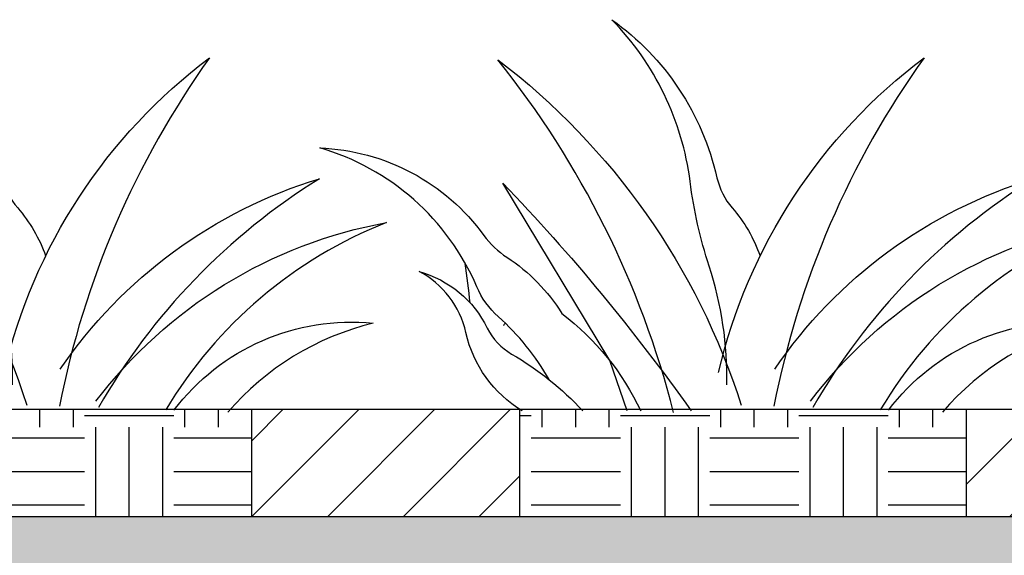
# Model space of a CAD drawing. Extents: x 499156 to 998412, y 3804642 to 7609653.
# Tile 42 of 74: x 500750 to 500777, y 3804724 to 3804739. Entities that reach past the tile are written whole.
import ezdxf

# ---------------------------------------------------------------- set-up
doc = ezdxf.new("R2010")
doc.units = 0
for name, color, linetype in [('08-ab-pa', 60, 'CONTINUOUS'), ('14-ab-paving-l', 135, 'CONTINUOUS'), ('15-ab-hatch', 8, 'CONTINUOUS'), ('ab-outline', 2, 'CONTINUOUS')]:
    doc.layers.add(name, color=color, linetype=linetype)

# ---------------------------------------------------------------- blocks, each defined once
blk = doc.blocks.new('CAO')
at = {"layer": '08-ab-pa'}
for points in [[(-2.2, 3.12, 0.083208), (-4.95, 21.41, -0.046903), (-7.87, 34.43, 0.163017), (-19.93, 59.36, -0.184461), (-3.74, 35.02, 0.123101), (-1.4, 30.39, -0.092592), (2.91, 22.98, -0.092592)], [(-10.41, -1.15, 0.106583), (-37.48, 53.18, -0.153684), (0, 0, -0.153684)], [(-3.49, 5.04, -0.176173), (28.16, 53.48, 0.10786), (5.04, -0.17, 0.10786)], [(-29.6, 3.93, 0.082125), (-37.43, 13.64, -0.10956), (-40.73, 18.24, 0.224529), (-64.93, 39.62, -0.229555), (-39.64, 26.15, 0.090173), (-36.09, 22.77, -0.107821), (-27.62, 14.12, -0.120924), (-15.49, -0.87, -0.110904)], [(-17.58, -0.87), (-20.26, 6.87), (-36.71, 34.2, -0.035938), (-7.69, -0.87, -0.034804)], [(5.16, 5.53, -0.171439), (45.08, 34.87, 0.124262), (11.03, -0.38, 0.124262)], [(10.66, 0.6, -0.18792), (55.39, 28.11, 0.165763), (21.41, -0.74, 0.165763)], [(-41.75, 15.74, 0.005907), (-42.51, 21.84)], [(-33.74, -0.87, -0.204904), (-42.41, 11.17, 0.220653), (-49.63, 20.59, -0.214254), (-39.12, 11.87, 0.148666), (-35.38, 7.87, -0.074083), (-24.41, -0.87, -0.06092)], [(-36.6, 12.3, -0.000495), (-36.34, 12.63, -0.000495)], [(22.66, -0.79, -0.261439), (53.38, 12.62, 0.158262), (30.99, -1.08, 0.158262)]]:
    blk.add_lwpolyline(points, format="xyb", dxfattribs=at)

msp = doc.modelspace()

# ---------------------------------------------------------------- hatches: boundary and pattern name
at = {"layer": '15-ab-hatch', "ltscale": 0.05}
h = msp.add_hatch(dxfattribs=at)
h.set_pattern_fill('07土壤', color=256, scale=20, angle=45, style=0, pattern_type=2)
h.set_pattern_definition([(90, (500743.7638, 3804725.307), (-2.5, 2.5), [2.5, -2.5]), (90, (500745.3263, 3804727.807), (-2.5, 2.5), [2.5, -2.5]), (90, (500744.3888, 3804727.807), (-2.5, 2.5), [2.5, -2.5]), (180, (500744.0763, 3804728.1195), (-2.5, -2.5), [2.5, -2.5]), (180, (500744.0763, 3804729.057), (-2.5, -2.5), [2.5, -2.5]), (180, (500744.0763, 3804729.9945), (-2.5, -2.5), [2.5, -2.5])])
h.paths.add_polyline_path([(500756.264, 3804728.307), (500743.764, 3804728.307), (500743.764, 3804725.307), (500756.264, 3804725.307)])
h = msp.add_hatch(dxfattribs=at)
h.set_pattern_fill('03普通砖', color=256, scale=10, style=0, pattern_type=2)
h.set_pattern_definition([(45, (500756.2638, 3804725.307), (-1.06066, 1.06066), [])])
h.paths.add_polyline_path([(500783.764, 3804728.307), (500776.264, 3804728.307), (500776.264, 3804725.307), (500783.764, 3804725.307)])
h.paths.add_polyline_path([(500763.764, 3804728.307), (500756.264, 3804728.307), (500756.264, 3804725.307), (500763.764, 3804725.307)])
h = msp.add_hatch(dxfattribs=at)
h.set_pattern_fill('07土壤', color=256, scale=20, angle=45, style=0, pattern_type=2)
h.set_pattern_definition([(90, (500763.7638, 3804725.307), (-2.5, 2.5), [2.5, -2.5]), (90, (500765.3263, 3804727.807), (-2.5, 2.5), [2.5, -2.5]), (90, (500764.3888, 3804727.807), (-2.5, 2.5), [2.5, -2.5]), (180, (500764.0763, 3804728.1195), (-2.5, -2.5), [2.5, -2.5]), (180, (500764.0763, 3804729.057), (-2.5, -2.5), [2.5, -2.5]), (180, (500764.0763, 3804729.9945), (-2.5, -2.5), [2.5, -2.5])])
h.paths.add_polyline_path([(500776.264, 3804728.307), (500763.764, 3804728.307), (500763.764, 3804725.307), (500776.264, 3804725.307)])
h = msp.add_hatch(dxfattribs=at)
h.set_pattern_fill('02砂', color=256, scale=15, angle=45, style=0, pattern_type=2)
h.set_pattern_definition([(82.5, (25650167.9829, 193924961.8526), (-1.055259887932, 0.988445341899), [0, -1.14, 0, -1.275, 0, -1.21875]), (52.5, (25650167.9829, 193924961.8526), (-0.558103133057, 2.435234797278), [0, -0.615, 0, -1.0275, 0, -0.39375]), (12.5, (25650167.3306, 193924961.2003), (1.648521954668, 1.654524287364), [0, -0.375, 0, -1.35, 0, -1.7625]), (2.5, (25650167.3306, 193924961.2003), (1.128781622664, 2.059697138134), [0, -0.1875, 0, -0.885, 0, -1.0125])])
h.paths.add_polyline_path([(500916.264, 3804725.807), (500901.264, 3804725.807), (500901.264, 3804725.307), (500656.264, 3804725.307), (500656.264, 3804725.807), (500641.264, 3804725.807), (500641.264, 3804724.307), (500655.764, 3804724.307), (500656.264, 3804723.807), (500901.264, 3804723.807), (500901.764, 3804724.307), (500916.264, 3804724.307)])

# ---------------------------------------------------------------- linework, layer by layer
at = {"layer": '14-ab-paving-l', "ltscale": 0.05}
for p, q in [((500756.264, 3804725.307, 0.345), (500756.264, 3804728.307, 0.345)), ((500756.264, 3804725.307, 0.345), (500756.264, 3804728.307, 0.345)), ((500756.264, 3804725.307, 0.345), (500756.264, 3804728.307, 0.345)), ((500763.764, 3804725.307, 0.345), (500763.764, 3804728.307, 0.345)), ((500776.264, 3804725.307, 0.345), (500776.264, 3804728.307, 0.345)), ((500776.264, 3804725.307, 0.345), (500776.264, 3804728.307, 0.345)), ((500776.264, 3804725.307, 0.345), (500776.264, 3804728.307, 0.345)), ((500656.264, 3804725.307, 0.345), (500901.264, 3804725.307, 0.345))]:
    msp.add_line(p, q, dxfattribs=at)
at = {"layer": 'ab-outline', "ltscale": 0.05}
msp.add_line((500641.264, 3804728.307, 0.345), (500928.158, 3804728.307, 0.345), dxfattribs=at)

# ---------------------------------------------------------------- block references
at = {"layer": '15-ab-hatch', "ltscale": 0.05, "xscale": 0.1817249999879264, "yscale": 0.1817249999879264, "zscale": 0.1817249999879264}
for p in [(500749.962, 3804728.422, 0.345), (500769.962, 3804728.422, 0.345)]:
    msp.add_blockref('CAO', p, dxfattribs=at)

doc.saveas('drawing.dxf')
